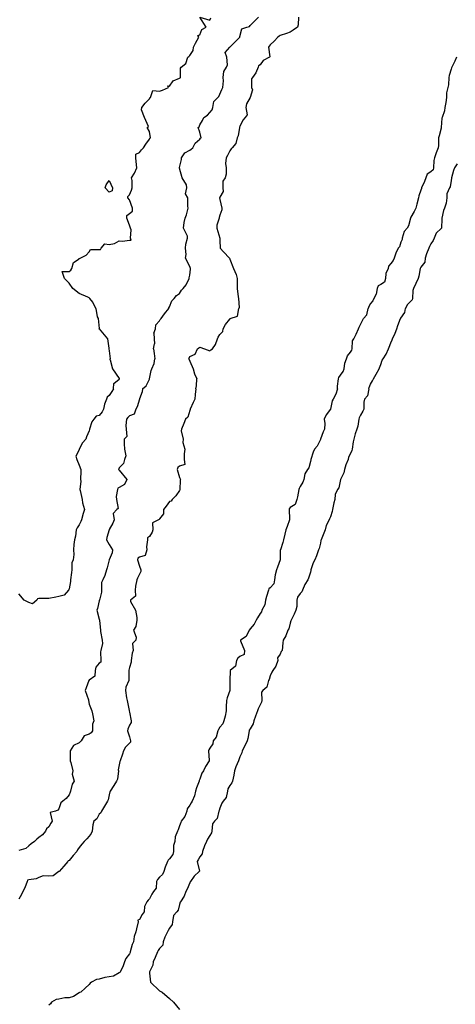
# Model space of a CAD drawing. Header units: inches. Extents: x 158323 to 160611, y 432808 to 437248.
# Tile 133 of 228: x 159396 to 159417, y 436860 to 436909. Entities that reach past the tile are written whole.
import ezdxf

# ---------------------------------------------------------------- set-up
doc = ezdxf.new("R2010")
doc.units = ezdxf.units.IN
doc.header["$MEASUREMENT"] = 0
for name, color, linetype, lineweight in [('Hoogtelijn-bestaand 5.00 M', 7, 'Continuous', 15), ('Hoogtelijn-bestaand 6.00 M', 7, 'Continuous', 15), ('Hoogtelijn-bestaand 7.00 M', 7, 'Continuous', 15)]:
    doc.layers.add(name, color=color, linetype=linetype, lineweight=lineweight)

msp = doc.modelspace()

# ---------------------------------------------------------------- linework, layer by layer
at = {"layer": 'Hoogtelijn-bestaand 5.00 M', "color": 252, "linetype": 'Continuous', "lineweight": 25}
for p, q in [((159406.632, 436894.368, 5), (159406.7, 436894.75, 5)), ((159413.055, 436894.445, 5), (159413.124, 436894.75, 5)), ((159406.035, 436893.965, 5), (159406.25, 436894.229, 5)), ((159406.25, 436894.229, 5), (159406.258, 436894.243, 5)), ((159406.258, 436894.243, 5), (159406.266, 436894.25, 5)), ((159406.266, 436894.25, 5), (159406.632, 436894.368, 5)), ((159412.75, 436893.95, 5), (159412.85, 436894.15, 5)), ((159412.85, 436894.15, 5), (159412.895, 436894.25, 5)), ((159412.895, 436894.25, 5), (159413.055, 436894.445, 5)), ((159405.75, 436893.452, 5), (159405.896, 436893.604, 5)), ((159405.896, 436893.604, 5), (159405.908, 436893.75, 5)), ((159405.908, 436893.75, 5), (159406.035, 436893.965, 5)), ((159412.524, 436893.476, 5), (159412.64, 436893.75, 5)), ((159412.64, 436893.75, 5), (159412.681, 436893.819, 5)), ((159412.681, 436893.819, 5), (159412.75, 436893.95, 5)), ((159405.531, 436892.969, 5), (159405.633, 436893.25, 5)), ((159405.633, 436893.25, 5), (159405.672, 436893.328, 5)), ((159405.672, 436893.328, 5), (159405.75, 436893.452, 5)), ((159412.333, 436892.75, 5), (159412.354, 436893.146, 5)), ((159412.354, 436893.146, 5), (159412.409, 436893.25, 5)), ((159412.409, 436893.25, 5), (159412.524, 436893.476, 5)), ((159404.517, 436892.483, 5), (159404.634, 436892.75, 5)), ((159404.634, 436892.75, 5), (159404.705, 436892.795, 5)), ((159404.705, 436892.795, 5), (159404.75, 436892.823, 5)), ((159404.75, 436892.823, 5), (159404.994, 436892.75, 5)), ((159404.994, 436892.75, 5), (159405.25, 436892.641, 5)), ((159405.25, 436892.641, 5), (159405.306, 436892.694, 5)), ((159405.306, 436892.694, 5), (159405.385, 436892.75, 5)), ((159405.385, 436892.75, 5), (159405.531, 436892.969, 5)), ((159412.25, 436892.576, 5), (159412.317, 436892.683, 5)), ((159412.317, 436892.683, 5), (159412.333, 436892.75, 5)), ((159404.216, 436892.25, 5), (159404.218, 436892.282, 5)), ((159404.216, 436892.25, 5), (159404.25, 436892.135, 5)), ((159404.218, 436892.282, 5), (159404.25, 436892.37, 5)), ((159404.25, 436892.37, 5), (159404.517, 436892.483, 5)), ((159404.25, 436892.135, 5), (159404.424, 436891.75, 5)), ((159411.961, 436892.039, 5), (159412.055, 436892.25, 5)), ((159412.055, 436892.25, 5), (159412.101, 436892.399, 5)), ((159412.101, 436892.399, 5), (159412.25, 436892.576, 5)), ((159404.424, 436891.75, 5), (159404.495, 436891.505, 5)), ((159411.75, 436891.435, 5), (159411.888, 436891.612, 5)), ((159411.888, 436891.612, 5), (159411.933, 436891.75, 5)), ((159411.933, 436891.75, 5), (159411.961, 436892.039, 5)), ((159404.495, 436891.505, 5), (159404.605, 436891.25, 5)), ((159404.586, 436890.914, 5), (159404.605, 436891.25, 5)), ((159411.604, 436890.896, 5), (159411.649, 436891.25, 5)), ((159411.649, 436891.25, 5), (159411.673, 436891.327, 5)), ((159411.673, 436891.327, 5), (159411.75, 436891.435, 5)), ((159404.55, 436890.75, 5), (159404.586, 436890.914, 5)), ((159411.594, 436890.75, 5), (159411.604, 436890.896, 5))]:
    msp.add_line(p, q, dxfattribs=at)
for points in [[(159409.669, 436909.25, 5), (159409.637, 436908.863, 5), (159409.609, 436908.75, 5), (159409.396, 436908.604, 5), (159409.25, 436908.505, 5), (159409.066, 436908.434, 5), (159408.75, 436908.336, 5), (159408.698, 436908.302, 5), (159408.628, 436908.25, 5), (159408.446, 436908.054, 5), (159408.25, 436907.869, 5), (159408.195, 436907.805, 5), (159408.165, 436907.75, 5), (159408.234, 436907.266, 5), (159408.222, 436907.25, 5), (159407.908, 436907.092, 5), (159407.75, 436906.88, 5), (159407.673, 436906.827, 5), (159407.657, 436906.75, 5), (159407.532, 436906.468, 5), (159407.376, 436906.25, 5), (159407.32, 436906.18, 5), (159407.327, 436905.75, 5), (159407.368, 436905.632, 5), (159407.257, 436905.25, 5), (159407.255, 436905.245, 5), (159407.25, 436905.241, 5), (159407.071, 436904.929, 5), (159407.038, 436904.75, 5), (159407.106, 436904.394, 5), (159407.016, 436904.25, 5), (159406.885, 436904.115, 5), (159406.75, 436903.804, 5), (159406.733, 436903.767, 5), (159406.729, 436903.75, 5), (159406.653, 436903.347, 5), (159406.619, 436903.25, 5), (159406.537, 436902.963, 5), (159406.365, 436902.75, 5), (159406.31, 436902.69, 5), (159406.25, 436902.602, 5), (159406.129, 436902.371, 5), (159406.066, 436902.25, 5), (159406.035, 436901.965, 5), (159406.07, 436901.75, 5), (159406.057, 436901.443, 5), (159406.013, 436901.25, 5), (159405.905, 436901.095, 5), (159405.892, 436900.75, 5), (159405.922, 436900.578, 5), (159405.75, 436900.287, 5), (159405.735, 436900.265, 5), (159405.734, 436900.25, 5), (159405.75, 436900.172, 5), (159405.852, 436899.75, 5), (159405.845, 436899.655, 5), (159405.75, 436899.403, 5), (159405.723, 436899.277, 5), (159405.708, 436899.25, 5), (159405.604, 436898.896, 5), (159405.603, 436898.75, 5), (159405.747, 436898.254, 5), (159405.747, 436898.25, 5), (159405.75, 436898.139, 5), (159405.774, 436897.75, 5), (159405.934, 436897.566, 5), (159406.235, 436897.25, 5), (159406.25, 436897.21, 5), (159406.426, 436896.75, 5), (159406.558, 436896.442, 5), (159406.618, 436896.25, 5), (159406.607, 436895.893, 5), (159406.611, 436895.75, 5), (159406.668, 436895.332, 5), (159406.681, 436895.25, 5), (159406.703, 436894.797, 5), (159406.7, 436894.75, 5)], [(159417.524, 436907.25, 5), (159417.438, 436907.062, 5), (159417.284, 436906.75, 5), (159417.278, 436906.722, 5), (159417.25, 436906.664, 5), (159417.157, 436906.343, 5), (159417.131, 436906.25, 5), (159417.118, 436905.883, 5), (159417.081, 436905.75, 5), (159417.025, 436905.475, 5), (159417.014, 436905.25, 5), (159416.996, 436905.004, 5), (159416.945, 436904.75, 5), (159416.914, 436904.586, 5), (159416.8, 436904.25, 5), (159416.789, 436904.212, 5), (159416.76, 436903.75, 5), (159416.76, 436903.74, 5), (159416.75, 436903.716, 5), (159416.654, 436903.346, 5), (159416.627, 436903.25, 5), (159416.631, 436902.869, 5), (159416.613, 436902.75, 5), (159416.509, 436902.491, 5), (159416.433, 436902.25, 5), (159416.391, 436902.109, 5), (159416.378, 436901.75, 5), (159416.353, 436901.647, 5), (159416.25, 436901.552, 5), (159416.06, 436901.44, 5), (159415.997, 436901.25, 5), (159415.935, 436901.065, 5), (159415.779, 436900.75, 5), (159415.777, 436900.723, 5), (159415.75, 436900.641, 5), (159415.651, 436900.349, 5), (159415.621, 436900.25, 5), (159415.55, 436899.95, 5), (159415.489, 436899.75, 5), (159415.421, 436899.579, 5), (159415.25, 436899.294, 5), (159415.234, 436899.267, 5), (159415.229, 436899.25, 5), (159415.131, 436898.87, 5), (159415.071, 436898.75, 5), (159414.923, 436898.577, 5), (159414.813, 436898.25, 5), (159414.815, 436898.185, 5), (159414.75, 436898.05, 5), (159414.677, 436897.823, 5), (159414.623, 436897.75, 5), (159414.497, 436897.503, 5), (159414.413, 436897.25, 5), (159414.364, 436897.136, 5), (159414.25, 436896.985, 5), (159414.138, 436896.862, 5), (159414.12, 436896.75, 5), (159414.011, 436896.489, 5), (159413.987, 436896.25, 5), (159413.943, 436896.057, 5), (159413.75, 436895.944, 5), (159413.627, 436895.873, 5), (159413.577, 436895.75, 5), (159413.529, 436895.471, 5), (159413.409, 436895.25, 5), (159413.366, 436895.134, 5), (159413.25, 436895.003, 5), (159413.153, 436894.847, 5), (159413.124, 436894.75, 5)], [(159404.55, 436890.75, 5), (159404.53, 436890.47, 5), (159404.499, 436890.25, 5), (159404.423, 436890.077, 5), (159404.271, 436889.75, 5), (159404.271, 436889.729, 5), (159404.25, 436889.688, 5), (159404.159, 436889.341, 5), (159404.041, 436889.25, 5), (159403.963, 436889.037, 5), (159403.84, 436888.75, 5), (159403.826, 436888.674, 5), (159403.922, 436888.25, 5), (159403.91, 436888.09, 5), (159404.008, 436887.75, 5), (159403.977, 436887.523, 5), (159403.97, 436887.25, 5), (159404.006, 436886.994, 5), (159403.75, 436886.905, 5), (159403.663, 436886.838, 5), (159403.622, 436886.75, 5), (159403.75, 436886.35, 5), (159403.791, 436886.25, 5), (159403.778, 436886.223, 5), (159403.768, 436885.75, 5), (159403.762, 436885.739, 5), (159403.75, 436885.706, 5), (159403.568, 436885.432, 5), (159403.377, 436885.25, 5), (159403.328, 436885.172, 5), (159403.25, 436885.158, 5), (159403.078, 436884.922, 5), (159402.944, 436884.75, 5), (159402.954, 436884.546, 5), (159402.75, 436884.3, 5), (159402.736, 436884.264, 5), (159402.697, 436884.25, 5), (159402.403, 436884.097, 5), (159402.415, 436883.75, 5), (159402.378, 436883.622, 5), (159402.25, 436883.414, 5), (159402.159, 436883.341, 5), (159402.154, 436883.25, 5), (159402.101, 436882.899, 5), (159402.112, 436882.75, 5), (159402.03, 436882.47, 5), (159401.75, 436882.393, 5), (159401.666, 436882.334, 5), (159401.651, 436882.25, 5), (159401.75, 436881.944, 5), (159401.825, 436881.75, 5), (159401.827, 436881.673, 5), (159401.75, 436881.542, 5), (159401.653, 436881.347, 5), (159401.616, 436881.25, 5), (159401.555, 436880.945, 5), (159401.541, 436880.75, 5), (159401.557, 436880.443, 5), (159401.315, 436880.25, 5), (159401.314, 436880.186, 5), (159401.562, 436879.75, 5), (159401.616, 436879.384, 5), (159401.615, 436879.25, 5), (159401.57, 436878.93, 5), (159401.462, 436878.75, 5), (159401.595, 436878.405, 5), (159401.566, 436878.25, 5), (159401.414, 436878.087, 5), (159401.436, 436877.75, 5), (159401.39, 436877.61, 5), (159401.335, 436877.25, 5), (159401.334, 436877.166, 5), (159401.25, 436876.898, 5), (159401.227, 436876.773, 5), (159401.219, 436876.75, 5), (159401.222, 436876.278, 5), (159401.217, 436876.25, 5), (159401.083, 436875.917, 5), (159401.058, 436875.75, 5), (159401.111, 436875.389, 5), (159401.147, 436875.25, 5), (159401.236, 436874.765, 5), (159401.239, 436874.75, 5), (159401.25, 436874.67, 5), (159401.339, 436874.25, 5), (159401.333, 436874.167, 5), (159401.25, 436874.029, 5), (159401.175, 436873.825, 5), (159401.159, 436873.75, 5), (159401.25, 436873.442, 5), (159401.305, 436873.25, 5), (159401.314, 436873.186, 5), (159401.25, 436873.13, 5), (159401.059, 436872.941, 5), (159400.964, 436872.75, 5), (159400.909, 436872.591, 5), (159400.796, 436872.25, 5), (159400.783, 436872.217, 5), (159400.75, 436872.061, 5), (159400.696, 436871.804, 5), (159400.705, 436871.75, 5), (159400.66, 436871.34, 5), (159400.605, 436871.25, 5), (159400.478, 436871.022, 5), (159400.303, 436870.75, 5), (159400.286, 436870.714, 5), (159400.25, 436870.569, 5), (159400.19, 436870.31, 5), (159400.171, 436870.25, 5), (159400.007, 436869.993, 5), (159399.868, 436869.75, 5), (159399.825, 436869.675, 5), (159399.75, 436869.602, 5), (159399.632, 436869.369, 5), (159399.481, 436869.25, 5), (159399.43, 436869.07, 5), (159399.399, 436868.75, 5), (159399.354, 436868.646, 5), (159399.25, 436868.511, 5), (159399.13, 436868.37, 5), (159398.999, 436868.25, 5), (159398.885, 436868.115, 5), (159398.75, 436867.938, 5), (159398.671, 436867.829, 5), (159398.634, 436867.75, 5), (159398.453, 436867.547, 5), (159398.25, 436867.299, 5), (159398.214, 436867.286, 5), (159398.193, 436867.25, 5), (159397.987, 436867.013, 5), (159397.753, 436866.75, 5), (159397.752, 436866.749, 5), (159397.75, 436866.748, 5), (159397.458, 436866.542, 5), (159397.25, 436866.521, 5), (159396.962, 436866.538, 5), (159396.75, 436866.453, 5), (159396.613, 436866.387, 5), (159396.25, 436866.334, 5), (159396.188, 436866.312, 5), (159396.167, 436866.25, 5), (159396.06, 436865.94, 5), (159395.951, 436865.75, 5), (159395.885, 436865.615, 5), (159395.75, 436865.367, 5)], [(159411.594, 436890.75, 5), (159411.514, 436890.486, 5), (159411.383, 436890.25, 5), (159411.344, 436890.157, 5), (159411.251, 436889.75, 5), (159411.251, 436889.749, 5), (159411.25, 436889.748, 5), (159411.042, 436889.458, 5), (159410.945, 436889.25, 5), (159410.968, 436889.032, 5), (159410.948, 436888.75, 5), (159410.881, 436888.619, 5), (159410.759, 436888.25, 5), (159410.757, 436888.244, 5), (159410.75, 436888.232, 5), (159410.586, 436887.914, 5), (159410.454, 436887.75, 5), (159410.394, 436887.606, 5), (159410.28, 436887.25, 5), (159410.278, 436887.222, 5), (159410.25, 436887.136, 5), (159410.179, 436886.821, 5), (159410.109, 436886.75, 5), (159409.978, 436886.522, 5), (159409.932, 436886.25, 5), (159409.883, 436886.117, 5), (159409.75, 436885.893, 5), (159409.698, 436885.802, 5), (159409.686, 436885.75, 5), (159409.619, 436885.381, 5), (159409.575, 436885.25, 5), (159409.494, 436885.006, 5), (159409.25, 436884.852, 5), (159409.204, 436884.796, 5), (159409.192, 436884.75, 5), (159409.222, 436884.278, 5), (159409.215, 436884.25, 5), (159409.091, 436883.909, 5), (159409.039, 436883.75, 5), (159408.979, 436883.521, 5), (159408.909, 436883.25, 5), (159408.882, 436883.118, 5), (159408.76, 436882.75, 5), (159408.758, 436882.742, 5), (159408.75, 436882.375, 5), (159408.748, 436882.252, 5), (159408.748, 436882.25, 5), (159408.61, 436881.89, 5), (159408.566, 436881.75, 5), (159408.497, 436881.503, 5), (159408.463, 436881.25, 5), (159408.438, 436881.062, 5), (159408.25, 436880.861, 5), (159408.189, 436880.811, 5), (159408.17, 436880.75, 5), (159408.068, 436880.432, 5), (159408.014, 436880.25, 5), (159407.981, 436880.019, 5), (159407.841, 436879.75, 5), (159407.826, 436879.674, 5), (159407.75, 436879.588, 5), (159407.629, 436879.371, 5), (159407.55, 436879.25, 5), (159407.456, 436879.045, 5), (159407.25, 436878.813, 5), (159407.224, 436878.776, 5), (159407.202, 436878.75, 5), (159407.063, 436878.437, 5), (159406.781, 436878.25, 5), (159406.779, 436878.221, 5), (159406.982, 436877.75, 5), (159406.964, 436877.536, 5), (159406.75, 436877.447, 5), (159406.639, 436877.361, 5), (159406.574, 436877.25, 5), (159406.534, 436876.966, 5), (159406.27, 436876.75, 5), (159406.267, 436876.733, 5), (159406.253, 436876.25, 5), (159406.252, 436876.248, 5), (159406.25, 436876.167, 5), (159406.243, 436875.757, 5), (159406.243, 436875.75, 5), (159406.107, 436875.393, 5), (159406.081, 436875.25, 5), (159406.057, 436874.943, 5), (159406.063, 436874.75, 5), (159406.016, 436874.484, 5), (159405.943, 436874.25, 5), (159405.905, 436874.095, 5), (159405.75, 436873.932, 5), (159405.685, 436873.815, 5), (159405.658, 436873.75, 5), (159405.562, 436873.438, 5), (159405.424, 436873.25, 5), (159405.402, 436873.098, 5), (159405.25, 436872.893, 5), (159405.203, 436872.797, 5), (159405.18, 436872.75, 5), (159405.222, 436872.278, 5), (159405.212, 436872.25, 5), (159405.032, 436871.968, 5), (159404.929, 436871.75, 5), (159404.857, 436871.643, 5), (159404.75, 436871.341, 5), (159404.729, 436871.271, 5), (159404.719, 436871.25, 5), (159404.588, 436870.912, 5), (159404.537, 436870.75, 5), (159404.492, 436870.508, 5), (159404.375, 436870.25, 5), (159404.329, 436870.171, 5), (159404.25, 436870.056, 5), (159404.125, 436869.875, 5), (159404.102, 436869.75, 5), (159404.009, 436869.491, 5), (159403.827, 436869.25, 5), (159403.805, 436869.195, 5), (159403.75, 436869.028, 5), (159403.672, 436868.828, 5), (159403.649, 436868.75, 5), (159403.529, 436868.471, 5), (159403.508, 436868.25, 5), (159403.449, 436868.051, 5), (159403.444, 436867.75, 5), (159403.407, 436867.594, 5), (159403.25, 436867.384, 5), (159403.18, 436867.32, 5), (159403.148, 436867.25, 5), (159403.028, 436866.972, 5), (159402.962, 436866.75, 5), (159402.902, 436866.598, 5), (159402.75, 436866.472, 5), (159402.647, 436866.354, 5), (159402.608, 436866.25, 5), (159402.577, 436865.923, 5), (159402.448, 436865.75, 5), (159402.374, 436865.626, 5), (159402.25, 436865.396, 5), (159402.181, 436865.319, 5), (159402.125, 436865.25, 5), (159401.995, 436865.005, 5), (159401.983, 436864.75, 5), (159401.884, 436864.616, 5), (159401.75, 436864.37, 5), (159401.676, 436864.324, 5), (159401.683, 436864.25, 5), (159401.607, 436863.893, 5), (159401.567, 436863.75, 5), (159401.482, 436863.518, 5), (159401.459, 436863.25, 5), (159401.385, 436863.115, 5), (159401.291, 436862.75, 5), (159401.283, 436862.717, 5), (159401.25, 436862.658, 5), (159401.078, 436862.422, 5), (159401.005, 436862.25, 5), (159400.941, 436862.06, 5), (159400.791, 436861.75, 5), (159400.78, 436861.721, 5), (159400.75, 436861.714, 5), (159400.456, 436861.544, 5), (159400.25, 436861.516, 5), (159400.024, 436861.476, 5), (159399.75, 436861.388, 5), (159399.622, 436861.378, 5), (159399.372, 436861.25, 5), (159399.296, 436861.204, 5), (159399.25, 436861.134, 5), (159399.059, 436860.941, 5), (159398.843, 436860.75, 5), (159398.775, 436860.725, 5), (159398.75, 436860.708, 5), (159398.464, 436860.536, 5), (159398.25, 436860.463, 5), (159398.033, 436860.467, 5), (159397.75, 436860.407, 5), (159397.609, 436860.391, 5), (159397.386, 436860.25, 5), (159397.329, 436860.172, 5), (159397.25, 436860.1, 5)]]:
    msp.add_polyline3d(points, dxfattribs=at)
at = {"layer": 'Hoogtelijn-bestaand 6.00 M', "color": 252, "linetype": 'Continuous', "lineweight": 25}
for p, q in [((159403.005, 436894.495, 6), (159403.214, 436894.75, 6)), ((159414.75, 436894.265, 6), (159414.948, 436894.552, 6)), ((159414.948, 436894.552, 6), (159414.982, 436894.75, 6)), ((159402.561, 436893.94, 6), (159402.75, 436894.134, 6)), ((159402.75, 436894.134, 6), (159402.787, 436894.213, 6)), ((159402.787, 436894.213, 6), (159402.826, 436894.25, 6)), ((159402.826, 436894.25, 6), (159403.005, 436894.495, 6)), ((159414.594, 436893.906, 6), (159414.742, 436894.25, 6)), ((159414.742, 436894.25, 6), (159414.745, 436894.255, 6)), ((159414.745, 436894.255, 6), (159414.75, 436894.265, 6)), ((159402.47, 436893.53, 6), (159402.543, 436893.75, 6)), ((159402.543, 436893.75, 6), (159402.561, 436893.94, 6)), ((159414.466, 436893.534, 6), (159414.553, 436893.75, 6)), ((159414.553, 436893.75, 6), (159414.594, 436893.906, 6)), ((159402.47, 436893.53, 6), (159402.485, 436893.25, 6)), ((159402.485, 436893.25, 6), (159402.507, 436892.993, 6)), ((159414.25, 436893.04, 6), (159414.312, 436893.188, 6)), ((159414.312, 436893.188, 6), (159414.333, 436893.25, 6)), ((159414.333, 436893.25, 6), (159414.466, 436893.534, 6)), ((159402.455, 436892.75, 6), (159402.507, 436892.993, 6)), ((159402.455, 436892.75, 6), (159402.489, 436892.511, 6)), ((159414.013, 436892.487, 6), (159414.13, 436892.75, 6)), ((159414.13, 436892.75, 6), (159414.164, 436892.836, 6)), ((159414.164, 436892.836, 6), (159414.25, 436893.04, 6)), ((159402.489, 436892.511, 6), (159402.523, 436892.25, 6)), ((159402.489, 436892.011, 6), (159402.523, 436892.25, 6)), ((159413.75, 436891.971, 6), (159413.822, 436892.178, 6)), ((159413.822, 436892.178, 6), (159413.868, 436892.25, 6)), ((159413.868, 436892.25, 6), (159414.013, 436892.487, 6)), ((159402.259, 436891.25, 6), (159402.329, 436891.671, 6)), ((159402.329, 436891.671, 6), (159402.367, 436891.75, 6)), ((159402.367, 436891.75, 6), (159402.489, 436892.011, 6)), ((159413.52, 436891.48, 6), (159413.667, 436891.75, 6)), ((159413.667, 436891.75, 6), (159413.694, 436891.807, 6)), ((159413.694, 436891.807, 6), (159413.75, 436891.971, 6)), ((159402.093, 436890.907, 6), (159402.25, 436891.239, 6)), ((159402.25, 436891.239, 6), (159402.255, 436891.245, 6)), ((159402.255, 436891.245, 6), (159402.259, 436891.25, 6)), ((159413.25, 436890.983, 6), (159413.341, 436891.159, 6)), ((159413.341, 436891.159, 6), (159413.385, 436891.25, 6)), ((159413.385, 436891.25, 6), (159413.52, 436891.48, 6)), ((159401.9, 436890.75, 6), (159402.093, 436890.907, 6)), ((159413.161, 436890.75, 6), (159413.183, 436890.817, 6)), ((159413.183, 436890.817, 6), (159413.25, 436890.983, 6))]:
    msp.add_line(p, q, dxfattribs=at)
for points in [[(159403.214, 436894.75, 6), (159403.214, 436894.786, 6), (159403.25, 436894.834, 6), (159403.362, 436895.138, 6), (159403.479, 436895.25, 6), (159403.594, 436895.406, 6), (159403.75, 436895.5, 6), (159403.841, 436895.659, 6), (159403.92, 436895.75, 6), (159404.076, 436895.924, 6), (159404.231, 436896.25, 6), (159404.219, 436896.282, 6), (159404.25, 436896.417, 6), (159404.284, 436896.716, 6), (159404.287, 436896.75, 6), (159404.25, 436896.842, 6), (159404.048, 436897.25, 6), (159404.067, 436897.433, 6), (159404.043, 436897.75, 6), (159404.052, 436897.948, 6), (159404.145, 436898.25, 6), (159404.145, 436898.355, 6), (159403.944, 436898.75, 6), (159403.969, 436899.031, 6), (159404.033, 436899.25, 6), (159404.088, 436899.412, 6), (159404.172, 436899.75, 6), (159404.161, 436899.839, 6), (159404.165, 436900.25, 6), (159404.048, 436900.452, 6), (159404.115, 436900.75, 6), (159404.09, 436900.91, 6), (159403.869, 436901.25, 6), (159403.75, 436901.735, 6), (159403.746, 436901.75, 6), (159403.746, 436901.754, 6), (159403.75, 436901.768, 6), (159403.835, 436902.165, 6), (159403.841, 436902.25, 6), (159404.007, 436902.493, 6), (159404.25, 436902.636, 6), (159404.329, 436902.671, 6), (159404.4, 436902.75, 6), (159404.525, 436902.975, 6), (159404.75, 436903.175, 6), (159404.781, 436903.219, 6), (159404.818, 436903.25, 6), (159404.75, 436903.523, 6), (159404.672, 436903.75, 6), (159404.714, 436903.786, 6), (159404.75, 436903.894, 6), (159404.891, 436904.109, 6), (159404.954, 436904.25, 6), (159405.133, 436904.367, 6), (159405.25, 436904.495, 6), (159405.363, 436904.637, 6), (159405.396, 436904.75, 6), (159405.457, 436905.043, 6), (159405.645, 436905.25, 6), (159405.697, 436905.303, 6), (159405.75, 436905.408, 6), (159405.849, 436905.651, 6), (159405.895, 436905.75, 6), (159405.93, 436906.07, 6), (159405.922, 436906.25, 6), (159405.954, 436906.546, 6), (159406.079, 436906.75, 6), (159406.126, 436906.874, 6), (159406.091, 436907.25, 6), (159406.013, 436907.487, 6), (159406.25, 436907.746, 6), (159406.251, 436907.749, 6), (159406.252, 436907.75, 6), (159406.503, 436907.997, 6), (159406.74, 436908.25, 6), (159406.745, 436908.255, 6), (159406.75, 436908.282, 6), (159406.844, 436908.656, 6), (159407.085, 436908.75, 6), (159407.221, 436908.779, 6), (159407.25, 436908.823, 6), (159407.464, 436909.036, 6), (159407.674, 436909.25, 6)], [(159417.549, 436901.951, 6), (159417.419, 436901.75, 6), (159417.376, 436901.624, 6), (159417.274, 436901.25, 6), (159417.272, 436901.228, 6), (159417.25, 436901.113, 6), (159417.196, 436900.804, 6), (159417.172, 436900.75, 6), (159417.043, 436900.457, 6), (159417.036, 436900.25, 6), (159417.008, 436899.992, 6), (159416.921, 436899.75, 6), (159416.878, 436899.622, 6), (159416.795, 436899.25, 6), (159416.791, 436899.209, 6), (159416.765, 436898.75, 6), (159416.761, 436898.739, 6), (159416.75, 436898.727, 6), (159416.505, 436898.495, 6), (159416.407, 436898.25, 6), (159416.362, 436898.138, 6), (159416.25, 436897.968, 6), (159416.171, 436897.829, 6), (159416.137, 436897.75, 6), (159416.034, 436897.466, 6), (159415.966, 436897.25, 6), (159415.938, 436897.062, 6), (159415.75, 436896.81, 6), (159415.726, 436896.774, 6), (159415.714, 436896.75, 6), (159415.638, 436896.362, 6), (159415.605, 436896.25, 6), (159415.504, 436895.996, 6), (159415.386, 436895.75, 6), (159415.349, 436895.652, 6), (159415.324, 436895.25, 6), (159415.311, 436895.189, 6), (159415.25, 436895.124, 6), (159415.072, 436894.928, 6), (159414.982, 436894.75, 6)], [(159401.9, 436890.75, 6), (159401.887, 436890.613, 6), (159401.75, 436890.263, 6), (159401.748, 436890.252, 6), (159401.747, 436890.25, 6), (159401.639, 436889.861, 6), (159401.573, 436889.75, 6), (159401.497, 436889.503, 6), (159401.25, 436889.417, 6), (159401.172, 436889.328, 6), (159401.115, 436889.25, 6), (159401.074, 436888.927, 6), (159401.094, 436888.75, 6), (159401.118, 436888.382, 6), (159400.998, 436888.25, 6), (159400.985, 436888.015, 6), (159401.01, 436887.75, 6), (159401.077, 436887.423, 6), (159401.011, 436887.25, 6), (159400.963, 436887.037, 6), (159400.75, 436886.828, 6), (159400.723, 436886.777, 6), (159400.702, 436886.75, 6), (159400.75, 436886.717, 6), (159401.127, 436886.25, 6), (159401.004, 436885.996, 6), (159400.75, 436885.852, 6), (159400.68, 436885.82, 6), (159400.665, 436885.75, 6), (159400.602, 436885.398, 6), (159400.617, 436885.25, 6), (159400.699, 436884.802, 6), (159400.632, 436884.75, 6), (159400.443, 436884.557, 6), (159400.489, 436884.25, 6), (159400.422, 436884.078, 6), (159400.25, 436883.766, 6), (159400.245, 436883.755, 6), (159400.245, 436883.75, 6), (159400.136, 436883.365, 6), (159400.11, 436883.25, 6), (159400.25, 436883.016, 6), (159400.418, 436882.75, 6), (159400.403, 436882.597, 6), (159400.25, 436882.254, 6), (159400.248, 436882.252, 6), (159400.248, 436882.25, 6), (159400.148, 436881.852, 6), (159400.12, 436881.75, 6), (159400.026, 436881.474, 6), (159399.932, 436881.25, 6), (159399.867, 436881.133, 6), (159399.87, 436880.75, 6), (159399.859, 436880.641, 6), (159399.758, 436880.25, 6), (159399.756, 436880.244, 6), (159399.75, 436880.219, 6), (159399.674, 436879.826, 6), (159399.638, 436879.75, 6), (159399.75, 436879.298, 6), (159399.765, 436879.25, 6), (159399.765, 436879.235, 6), (159399.822, 436878.75, 6), (159399.814, 436878.686, 6), (159399.894, 436878.25, 6), (159399.907, 436878.093, 6), (159399.837, 436877.75, 6), (159399.822, 436877.678, 6), (159399.824, 436877.25, 6), (159399.836, 436877.165, 6), (159399.75, 436877.108, 6), (159399.581, 436876.919, 6), (159399.542, 436876.75, 6), (159399.529, 436876.471, 6), (159399.25, 436876.265, 6), (159399.245, 436876.256, 6), (159399.243, 436876.25, 6), (159399.107, 436875.893, 6), (159399.048, 436875.75, 6), (159399.212, 436875.288, 6), (159399.215, 436875.25, 6), (159399.25, 436875.069, 6), (159399.378, 436874.75, 6), (159399.409, 436874.591, 6), (159399.489, 436874.25, 6), (159399.413, 436874.087, 6), (159399.411, 436873.75, 6), (159399.35, 436873.65, 6), (159399.25, 436873.574, 6), (159399.003, 436873.497, 6), (159398.846, 436873.25, 6), (159398.801, 436873.199, 6), (159398.75, 436873.146, 6), (159398.479, 436873.021, 6), (159398.313, 436872.75, 6), (159398.3, 436872.7, 6), (159398.3, 436872.25, 6), (159398.332, 436872.168, 6), (159398.444, 436871.75, 6), (159398.402, 436871.598, 6), (159398.504, 436871.25, 6), (159398.412, 436871.088, 6), (159398.32, 436870.75, 6), (159398.302, 436870.698, 6), (159398.25, 436870.571, 6), (159398.112, 436870.388, 6), (159397.948, 436870.25, 6), (159397.835, 436870.165, 6), (159397.75, 436869.873, 6), (159397.696, 436869.804, 6), (159397.573, 436869.75, 6), (159397.318, 436869.682, 6), (159397.408, 436869.25, 6), (159397.343, 436869.157, 6), (159397.25, 436868.979, 6), (159397.129, 436868.871, 6), (159397.081, 436868.75, 6), (159396.932, 436868.568, 6), (159396.75, 436868.439, 6), (159396.647, 436868.353, 6), (159396.534, 436868.25, 6), (159396.371, 436868.129, 6), (159396.25, 436868.03, 6), (159396.1, 436867.9, 6), (159395.75, 436867.799, 6)], [(159413.161, 436890.75, 6), (159413.085, 436890.415, 6), (159412.946, 436890.25, 6), (159412.912, 436890.088, 6), (159412.904, 436889.75, 6), (159412.86, 436889.64, 6), (159412.75, 436889.44, 6), (159412.68, 436889.32, 6), (159412.667, 436889.25, 6), (159412.604, 436888.896, 6), (159412.558, 436888.75, 6), (159412.48, 436888.52, 6), (159412.411, 436888.25, 6), (159412.384, 436888.116, 6), (159412.336, 436887.75, 6), (159412.312, 436887.688, 6), (159412.25, 436887.538, 6), (159412.149, 436887.351, 6), (159412.126, 436887.25, 6), (159412.017, 436886.983, 6), (159411.953, 436886.75, 6), (159411.916, 436886.584, 6), (159411.75, 436886.254, 6), (159411.749, 436886.251, 6), (159411.748, 436886.25, 6), (159411.664, 436885.836, 6), (159411.607, 436885.75, 6), (159411.49, 436885.51, 6), (159411.475, 436885.25, 6), (159411.416, 436885.084, 6), (159411.349, 436884.75, 6), (159411.338, 436884.662, 6), (159411.25, 436884.397, 6), (159411.206, 436884.295, 6), (159411.193, 436884.25, 6), (159411.039, 436883.961, 6), (159410.993, 436883.75, 6), (159410.927, 436883.573, 6), (159410.794, 436883.25, 6), (159410.78, 436883.22, 6), (159410.75, 436883.074, 6), (159410.682, 436882.818, 6), (159410.656, 436882.75, 6), (159410.554, 436882.446, 6), (159410.473, 436882.25, 6), (159410.39, 436882.11, 6), (159410.277, 436881.75, 6), (159410.271, 436881.73, 6), (159410.25, 436881.632, 6), (159410.157, 436881.343, 6), (159410.128, 436881.25, 6), (159409.969, 436881.031, 6), (159409.862, 436880.75, 6), (159409.831, 436880.669, 6), (159409.75, 436880.581, 6), (159409.61, 436880.39, 6), (159409.578, 436880.25, 6), (159409.577, 436879.924, 6), (159409.524, 436879.75, 6), (159409.451, 436879.549, 6), (159409.3, 436879.25, 6), (159409.283, 436879.217, 6), (159409.25, 436879.11, 6), (159409.174, 436878.826, 6), (159409.124, 436878.75, 6), (159409.028, 436878.472, 6), (159408.903, 436878.25, 6), (159408.881, 436878.119, 6), (159408.845, 436877.75, 6), (159408.803, 436877.697, 6), (159408.75, 436877.562, 6), (159408.622, 436877.378, 6), (159408.628, 436877.25, 6), (159408.531, 436876.969, 6), (159408.382, 436876.75, 6), (159408.331, 436876.669, 6), (159408.25, 436876.48, 6), (159408.196, 436876.304, 6), (159408.17, 436876.25, 6), (159408.084, 436875.916, 6), (159407.892, 436875.75, 6), (159407.828, 436875.672, 6), (159407.835, 436875.25, 6), (159407.822, 436875.179, 6), (159407.75, 436875.044, 6), (159407.654, 436874.846, 6), (159407.623, 436874.75, 6), (159407.531, 436874.469, 6), (159407.444, 436874.25, 6), (159407.403, 436874.097, 6), (159407.25, 436873.852, 6), (159407.216, 436873.784, 6), (159407.206, 436873.75, 6), (159407.138, 436873.362, 6), (159407.103, 436873.25, 6), (159406.997, 436873.003, 6), (159406.866, 436872.75, 6), (159406.85, 436872.65, 6), (159406.75, 436872.458, 6), (159406.701, 436872.299, 6), (159406.673, 436872.25, 6), (159406.543, 436871.957, 6), (159406.471, 436871.75, 6), (159406.45, 436871.55, 6), (159406.378, 436871.25, 6), (159406.342, 436871.158, 6), (159406.25, 436871.033, 6), (159406.142, 436870.858, 6), (159406.127, 436870.75, 6), (159406.066, 436870.434, 6), (159405.915, 436870.25, 6), (159405.853, 436870.147, 6), (159405.75, 436869.893, 6), (159405.71, 436869.79, 6), (159405.694, 436869.75, 6), (159405.616, 436869.384, 6), (159405.492, 436869.25, 6), (159405.386, 436869.114, 6), (159405.349, 436868.75, 6), (159405.331, 436868.67, 6), (159405.25, 436868.546, 6), (159405.141, 436868.359, 6), (159405.086, 436868.25, 6), (159404.979, 436868.021, 6), (159404.894, 436867.75, 6), (159404.872, 436867.628, 6), (159404.75, 436867.478, 6), (159404.668, 436867.332, 6), (159404.621, 436867.25, 6), (159404.733, 436866.768, 6), (159404.727, 436866.75, 6), (159404.476, 436866.524, 6), (159404.285, 436866.25, 6), (159404.271, 436866.229, 6), (159404.25, 436866.188, 6), (159404.131, 436865.869, 6), (159404.061, 436865.75, 6), (159403.975, 436865.525, 6), (159403.794, 436865.25, 6), (159403.779, 436865.222, 6), (159403.75, 436865.114, 6), (159403.68, 436864.82, 6), (159403.614, 436864.75, 6), (159403.443, 436864.557, 6), (159403.4, 436864.25, 6), (159403.382, 436864.118, 6), (159403.25, 436863.931, 6), (159403.183, 436863.817, 6), (159403.154, 436863.75, 6), (159403.01, 436863.49, 6), (159402.931, 436863.25, 6), (159402.912, 436863.088, 6), (159402.75, 436862.926, 6), (159402.682, 436862.818, 6), (159402.651, 436862.75, 6), (159402.529, 436862.471, 6), (159402.44, 436862.25, 6), (159402.41, 436862.091, 6), (159402.25, 436861.764, 6), (159402.246, 436861.754, 6), (159402.245, 436861.75, 6), (159402.25, 436861.688, 6), (159402.305, 436861.25, 6), (159402.75, 436860.812, 6), (159402.878, 436860.75, 6), (159403.25, 436860.432, 6), (159403.449, 436860.25, 6), (159403.75, 436859.89, 6)]]:
    msp.add_polyline3d(points, dxfattribs=at)
at = {"layer": 'Hoogtelijn-bestaand 7.00 M', "color": 252, "linetype": 'Continuous', "lineweight": 25}
for p, q in [((159399.578, 436894.75, 7), (159399.657, 436894.343, 7)), ((159399.657, 436894.343, 7), (159399.701, 436894.25, 7)), ((159399.701, 436894.25, 7), (159399.742, 436893.758, 7)), ((159399.74, 436893.75, 7), (159399.742, 436893.758, 7)), ((159399.74, 436893.75, 7), (159399.75, 436893.74, 7)), ((159399.75, 436893.74, 7), (159400.163, 436893.25, 7)), ((159400.163, 436893.25, 7), (159400.226, 436892.774, 7)), ((159400.226, 436892.774, 7), (159400.229, 436892.75, 7)), ((159400.229, 436892.75, 7), (159400.25, 436892.646, 7)), ((159400.25, 436892.646, 7), (159400.3, 436892.25, 7)), ((159400.292, 436892.208, 7), (159400.3, 436892.25, 7)), ((159400.292, 436892.208, 7), (159400.414, 436891.75, 7)), ((159400.414, 436891.75, 7), (159400.75, 436891.269, 7)), ((159400.479, 436891.021, 7), (159400.75, 436891.231, 7)), ((159400.75, 436891.269, 7), (159400.761, 436891.25, 7)), ((159400.75, 436891.231, 7), (159400.758, 436891.242, 7)), ((159400.758, 436891.242, 7), (159400.761, 436891.25, 7)), ((159400.469, 436890.75, 7), (159400.479, 436891.021, 7))]:
    msp.add_line(p, q, dxfattribs=at)
for points in [[(159399.578, 436894.75, 7), (159399.43, 436895.07, 7), (159399.287, 436895.25, 7), (159399.25, 436895.286, 7), (159399.179, 436895.321, 7), (159398.75, 436895.5, 7), (159398.432, 436895.75, 7), (159398.25, 436896.008, 7), (159398.032, 436896.25, 7), (159397.913, 436896.587, 7), (159398.25, 436896.599, 7), (159398.338, 436896.663, 7), (159398.383, 436896.75, 7), (159398.465, 436897.035, 7), (159398.75, 436897.229, 7), (159398.759, 436897.241, 7), (159398.802, 436897.25, 7), (159399.099, 436897.401, 7), (159399.25, 436897.567, 7), (159399.31, 436897.69, 7), (159399.75, 436897.69, 7), (159399.807, 436897.694, 7), (159399.846, 436897.75, 7), (159400.03, 436897.97, 7), (159400.25, 436897.943, 7), (159400.516, 436897.984, 7), (159400.75, 436898.12, 7), (159400.904, 436898.097, 7), (159401.25, 436898.148, 7), (159401.344, 436898.156, 7), (159401.315, 436898.25, 7), (159401.342, 436898.658, 7), (159401.307, 436898.75, 7), (159401.25, 436898.895, 7), (159401.12, 436899.25, 7), (159401.127, 436899.374, 7), (159401.25, 436899.473, 7), (159401.403, 436899.598, 7), (159401.409, 436899.75, 7), (159401.25, 436900.152, 7), (159401.174, 436900.25, 7), (159401.171, 436900.329, 7), (159401.25, 436900.399, 7), (159401.362, 436900.639, 7), (159401.389, 436900.75, 7), (159401.385, 436901.115, 7), (159401.352, 436901.25, 7), (159401.513, 436901.487, 7), (159401.618, 436901.75, 7), (159401.601, 436901.9, 7), (159401.569, 436902.25, 7), (159401.576, 436902.424, 7), (159401.75, 436902.52, 7), (159401.854, 436902.646, 7), (159401.948, 436902.75, 7), (159402.067, 436902.933, 7), (159402.25, 436903.176, 7), (159402.269, 436903.231, 7), (159402.297, 436903.25, 7), (159402.25, 436903.559, 7), (159402.13, 436903.75, 7), (159402.2, 436903.8, 7), (159402.002, 436904.25, 7), (159401.862, 436904.638, 7), (159401.875, 436904.75, 7), (159402.036, 436904.964, 7), (159402.25, 436905.18, 7), (159402.276, 436905.224, 7), (159402.3, 436905.25, 7), (159402.411, 436905.589, 7), (159402.75, 436905.557, 7), (159402.893, 436905.608, 7), (159403.2, 436905.75, 7), (159403.169, 436905.831, 7), (159403.25, 436905.811, 7), (159403.426, 436906.075, 7), (159403.75, 436906.215, 7), (159403.774, 436906.226, 7), (159403.798, 436906.25, 7), (159403.794, 436906.706, 7), (159403.826, 436906.75, 7), (159404.063, 436906.937, 7), (159404.154, 436907.25, 7), (159404.216, 436907.284, 7), (159404.25, 436907.336, 7), (159404.42, 436907.58, 7), (159404.434, 436907.75, 7), (159404.543, 436907.957, 7), (159404.697, 436908.25, 7), (159404.663, 436908.337, 7), (159404.75, 436908.363, 7), (159404.862, 436908.638, 7), (159405.062, 436908.75, 7), (159404.75, 436909.25, 7), (159405.25, 436909.091, 7), (159405.294, 436909.206, 7)], [(159400.469, 436890.75, 7), (159400.38, 436890.62, 7), (159400.25, 436890.426, 7), (159400.154, 436890.346, 7), (159400.11, 436890.25, 7), (159400.008, 436889.992, 7), (159399.971, 436889.75, 7), (159399.894, 436889.606, 7), (159399.75, 436889.438, 7), (159399.607, 436889.393, 7), (159399.476, 436889.25, 7), (159399.377, 436889.123, 7), (159399.274, 436888.75, 7), (159399.271, 436888.729, 7), (159399.25, 436888.668, 7), (159399.122, 436888.378, 7), (159399.081, 436888.25, 7), (159398.925, 436888.075, 7), (159398.759, 436887.75, 7), (159398.756, 436887.744, 7), (159398.75, 436887.73, 7), (159398.584, 436887.416, 7), (159398.633, 436887.25, 7), (159398.75, 436886.953, 7), (159398.83, 436886.75, 7), (159398.836, 436886.664, 7), (159398.819, 436886.25, 7), (159398.835, 436886.165, 7), (159398.786, 436885.75, 7), (159398.804, 436885.696, 7), (159398.908, 436885.25, 7), (159398.917, 436885.083, 7), (159399.013, 436884.75, 7), (159398.948, 436884.552, 7), (159398.872, 436884.25, 7), (159398.835, 436884.166, 7), (159398.75, 436884, 7), (159398.65, 436883.85, 7), (159398.612, 436883.75, 7), (159398.566, 436883.435, 7), (159398.523, 436883.25, 7), (159398.485, 436883.015, 7), (159398.465, 436882.75, 7), (159398.49, 436882.511, 7), (159398.461, 436882.25, 7), (159398.396, 436882.104, 7), (159398.391, 436881.75, 7), (159398.376, 436881.624, 7), (159398.328, 436881.25, 7), (159398.319, 436881.181, 7), (159398.25, 436880.817, 7), (159398.233, 436880.767, 7), (159398.217, 436880.75, 7), (159398.002, 436880.498, 7), (159397.75, 436880.425, 7), (159397.601, 436880.399, 7), (159397.25, 436880.324, 7), (159397.17, 436880.33, 7), (159396.75, 436880.324, 7), (159396.686, 436880.314, 7), (159396.646, 436880.25, 7), (159396.438, 436880.062, 7), (159396.25, 436880.123, 7), (159396.018, 436880.25, 7), (159395.75, 436880.559, 7)]]:
    msp.add_polyline3d(points, dxfattribs=at)
msp.add_polyline3d([(159400.055, 436900.75, 7), (159400.101, 436900.899, 7), (159400.25, 436901.114, 7), (159400.405, 436900.75, 7), (159400.4, 436900.6, 7), (159400.25, 436900.536, 7)], close=True, dxfattribs=at)

doc.saveas('drawing.dxf')
